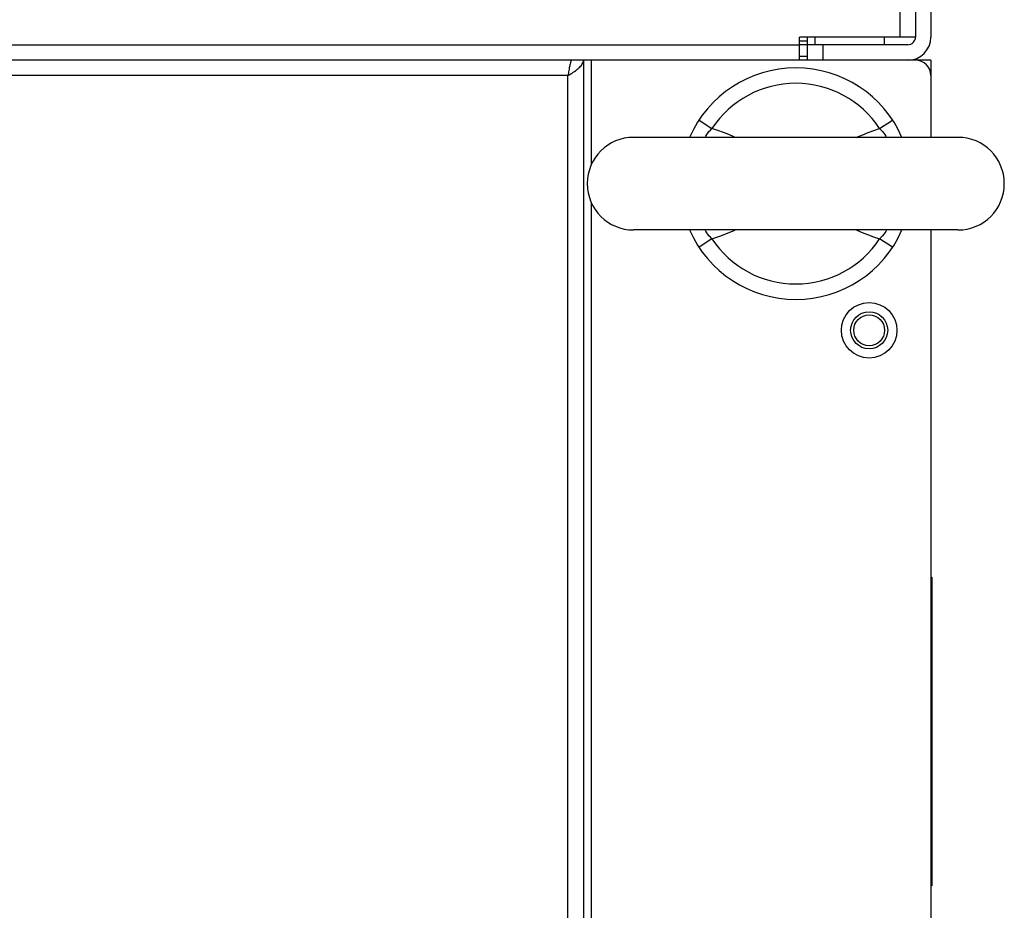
# Model space of a CAD drawing. Extents: x -4139 to -1089, y -1564 to 1941.
# Tile 12 of 160: x -2856 to -2728, y -798 to -682. Entities that reach past the tile are written whole.
import ezdxf

# ---------------------------------------------------------------- set-up
doc = ezdxf.new("R2010")
doc.units = 0
doc.header["$LTSCALE"] = 23.1
for name, color, linetype in [('DIAOHUAN_M12_2_1_AM_0', 7, 'CONTINUOUS'), ('LABEL_65X40_2_1_AM_0', 7, 'CONTINUOUS'), ('SE5M_BASE_FAN_A_3_1_1_AM_0', 7, 'CONTINUOUS'), ('SE5M_BASE_P1_A_3_14_1_AM_0', 7, 'CONTINUOUS'), ('SE5M_BASE_P1_A_3_1_1_AM_0', 7, 'CONTINUOUS'), ('SE5M_BASE_P3_A_3_1_AM_0', 7, 'CONTINUOUS'), ('SE5M_RIGHT_P1_A_5_1_1_AM_0', 7, 'CONTINUOUS'), ('SE5M_TOP_A_3_1_1_AM_0', 7, 'CONTINUOUS')]:
    doc.layers.add(name, color=color, linetype=linetype)

msp = doc.modelspace()

# ---------------------------------------------------------------- linework, layer by layer
at = {"layer": 'DIAOHUAN_M12_2_1_AM_0', "color": 2}
for p, q in [((-2767.92, -695.49), (-2766.25, -696.59)), ((-2744.53, -696.59), (-2742.86, -695.49)), ((-2766.25, -710.88), (-2767.92, -711.98)), ((-2742.86, -711.98), (-2744.53, -710.88))]:
    msp.add_line(p, q, dxfattribs=at)
at = {"layer": 'DIAOHUAN_M12_2_1_AM_0', "color": 7}
for p, q in [((-2734.39, -697.73), (-2776.39, -697.73)), ((-2734.39, -709.73), (-2776.39, -709.73))]:
    msp.add_line(p, q, dxfattribs=at)
at = {"layer": 'DIAOHUAN_M12_2_1_AM_0', "color": 2}
for points in [[(-2767.14, -697.73), (-2767.14, -697.73), (-2767.04, -697.56), (-2766.92, -697.37), (-2766.79, -697.18), (-2766.63, -696.98), (-2766.45, -696.78), (-2766.25, -696.59)], [(-2763.25, -697.73), (-2763.42, -697.66), (-2764.08, -697.38), (-2764.77, -697.11), (-2765.49, -696.84), (-2766.25, -696.59)], [(-2747.53, -697.73), (-2747.38, -697.67), (-2746.72, -697.39), (-2746.03, -697.11), (-2745.3, -696.84), (-2744.53, -696.59)], [(-2744.53, -696.59), (-2744.33, -696.78), (-2744.15, -696.99), (-2743.99, -697.18), (-2743.85, -697.38), (-2743.74, -697.56), (-2743.64, -697.73)], [(-2766.25, -710.88), (-2766.45, -710.68), (-2766.63, -710.48), (-2766.79, -710.28), (-2766.93, -710.09), (-2767.04, -709.9), (-2767.14, -709.73)], [(-2766.25, -710.88), (-2765.21, -710.52), (-2764.23, -710.15), (-2763.3, -709.76), (-2763.25, -709.73)], [(-2747.53, -709.73), (-2747.5, -709.75), (-2746.81, -710.04), (-2746.09, -710.33), (-2745.33, -710.61), (-2744.53, -710.88)], [(-2743.64, -709.73), (-2743.64, -709.74), (-2743.74, -709.91), (-2743.86, -710.1), (-2743.99, -710.29), (-2744.15, -710.49), (-2744.33, -710.68), (-2744.53, -710.88)]]:
    msp.add_lwpolyline(points, dxfattribs=at)
at = {"layer": 'DIAOHUAN_M12_2_1_AM_0', "color": 7}
for centre, radius, start, end in [((-2755.39, -703.73), 15, 23.5742, 156.4259), ((-2776.39, -703.73), 6, 90, 270), ((-2734.39, -703.73), 6, 270, 90), ((-2755.39, -703.73), 15, 203.5736, 336.4259)]:
    msp.add_arc(centre, radius, start, end, dxfattribs=at)
at = {"layer": 'DIAOHUAN_M12_2_1_AM_0', "color": 2}
for start, end in [(33.3467, 146.6533), (213.3468, 326.6533)]:
    msp.add_arc((-2755.39, -703.73), 13, start, end, dxfattribs=at)
at = {"layer": 'LABEL_65X40_2_1_AM_0', "color": 7}
for p, q in [((-2737.89, -754.73), (-2737.79, -754.73)), ((-2737.79, -754.73), (-2737.79, -794.73)), ((-2737.79, -794.73), (-2737.89, -794.73))]:
    msp.add_line(p, q, dxfattribs=at)
at = {"layer": 'LABEL_65X40_2_1_AM_0', "color": 2}
for p, q in [((-2737.79, -755.23), (-2737.89, -755.23)), ((-2737.89, -794.23), (-2737.79, -794.23))]:
    msp.add_line(p, q, dxfattribs=at)
at = {"layer": 'SE5M_BASE_FAN_A_3_1_1_AM_0', "color": 2}
msp.add_line((-2754.89, -685.23), (-2753.89, -685.23), dxfattribs=at)
at = {"layer": 'SE5M_BASE_FAN_A_3_1_1_AM_0', "color": 7}
for p, q in [((-2753.89, -685.73), (-2754.89, -685.73)), ((-2753.89, -685.73), (-2753.89, -684.73)), ((-2754.89, -687.23), (-2753.89, -687.23))]:
    msp.add_line(p, q, dxfattribs=at)
at = {"layer": 'SE5M_BASE_P1_A_3_14_1_AM_0', "color": 7}
for p, q in [((-2752.89, -685.73), (-2752.89, -684.73)), ((-2743.89, -685.73), (-2743.89, -684.73))]:
    msp.add_line(p, q, dxfattribs=at)
at = {"layer": 'SE5M_BASE_P1_A_3_1_1_AM_0', "color": 7}
for p, q in [((-2739.89, -530.73), (-2739.89, -684.73)), ((-2737.89, -530.73), (-2737.89, -684.73)), ((-2740.89, -685.73), (-2753.89, -685.73)), ((-2753.89, -687.73), (-2753.89, -685.73))]:
    msp.add_line(p, q, dxfattribs=at)
at = {"layer": 'SE5M_BASE_P1_A_3_1_1_AM_0', "color": 2}
msp.add_line((-2751.89, -685.73), (-2751.89, -687.73), dxfattribs=at)
at = {"layer": 'SE5M_BASE_P1_A_3_1_1_AM_0', "color": 7}
for radius in [3, 1]:
    msp.add_arc((-2740.89, -684.73), radius, 270, 360, dxfattribs=at)
at = {"layer": 'SE5M_BASE_P3_A_3_1_AM_0', "color": 2}
for p, q in [((-2741.89, -684.73), (-2741.89, -532.73)), ((-3315.89, -685.73), (-2754.89, -685.73))]:
    msp.add_line(p, q, dxfattribs=at)
at = {"layer": 'SE5M_BASE_P3_A_3_1_AM_0', "color": 7}
for p in [(-2739.89, -684.73), (-2754.89, -687.73)]:
    msp.add_line(p, (-2754.89, -684.73), dxfattribs=at)
at = {"layer": 'SE5M_RIGHT_P1_A_5_1_1_AM_0', "color": 7}
for q in [(-2739.89, -687.73), (-2737.89, -689.73)]:
    msp.add_line((-2737.89, -687.73), q, dxfattribs=at)
msp.add_circle((-2745.89, -722.73), 2, dxfattribs=at)
at = {"layer": 'SE5M_TOP_A_3_1_1_AM_0', "color": 7}
for p, q in [((-2739.89, -687.73), (-3330.89, -687.73)), ((-2782.89, -687.73), (-2782.89, -857.73)), ((-2737.89, -689.73), (-2737.89, -697.73)), ((-2737.89, -709.73), (-2737.89, -855.73))]:
    msp.add_line(p, q, dxfattribs=at)
at = {"layer": 'SE5M_TOP_A_3_1_1_AM_0', "color": 2}
for p, q in [((-2781.89, -687.73), (-2781.89, -701.34)), ((-2784.89, -689.73), (-3285.89, -689.73)), ((-2784.89, -855.73), (-2784.89, -689.73)), ((-2781.89, -706.13), (-2781.89, -857.73))]:
    msp.add_line(p, q, dxfattribs=at)
at = {"layer": 'SE5M_TOP_A_3_1_1_AM_0', "color": 7}
for points in [[(-2784.39, -687.73), (-2784.42, -687.74), (-2784.45, -687.76), (-2784.47, -687.8), (-2784.5, -687.85), (-2784.53, -687.92), (-2784.56, -688), (-2784.58, -688.1), (-2784.61, -688.2), (-2784.64, -688.32), (-2784.67, -688.45), (-2784.7, -688.59), (-2784.72, -688.73), (-2784.75, -688.89), (-2784.78, -689.05), (-2784.81, -689.22), (-2784.83, -689.39), (-2784.89, -689.73)], [(-2784.37, -689.4), (-2784.21, -689.29), (-2784.04, -689.18), (-2783.89, -689.07), (-2783.74, -688.96), (-2783.6, -688.84), (-2783.48, -688.73), (-2783.36, -688.62), (-2783.25, -688.51), (-2783.16, -688.4), (-2783.08, -688.29), (-2783.01, -688.18), (-2782.96, -688.07), (-2782.92, -687.96), (-2782.9, -687.84), (-2782.89, -687.73)], [(-2784.89, -689.73), (-2784.72, -689.62), (-2784.54, -689.51), (-2784.37, -689.4)]]:
    msp.add_lwpolyline(points, dxfattribs=at)
for radius in [3.6, 2.4]:
    msp.add_circle((-2745.89, -722.73), radius, dxfattribs=at)
msp.add_arc((-2739.89, -689.73), 2, 0, 90, dxfattribs=at)

doc.saveas('drawing.dxf')
